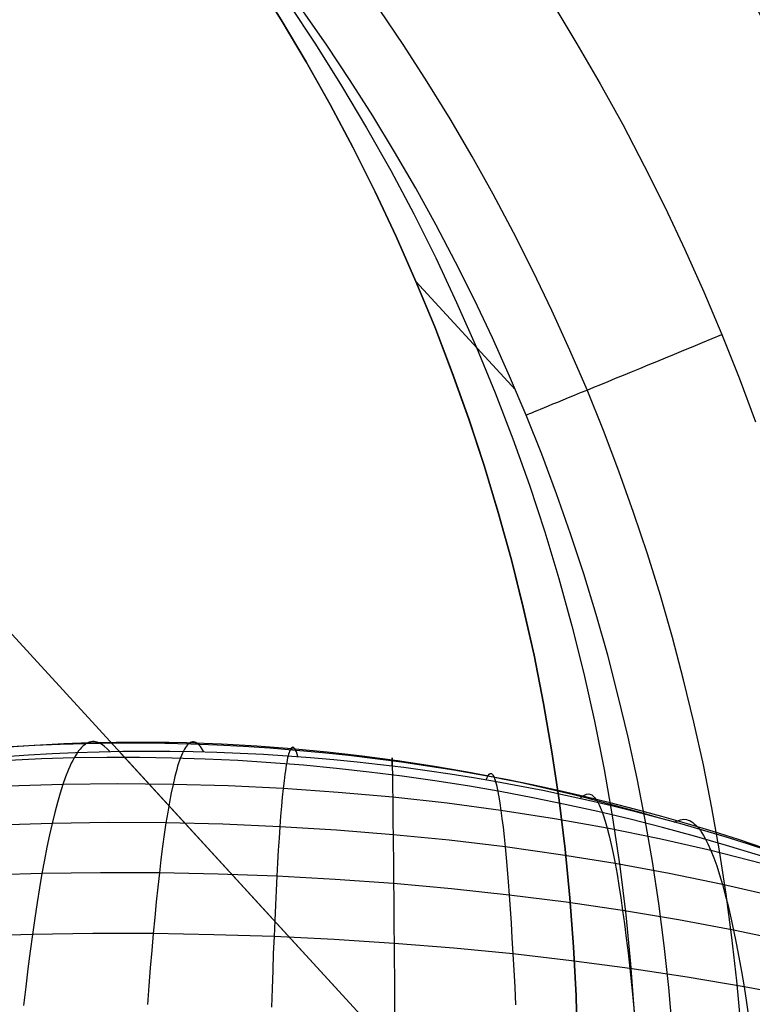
# Model space of a CAD drawing. Extents: x -274 to 274, y -220 to 276.
# Tile 81 of 164: x -199.37 to -196.78, y 226.09 to 229.57. Entities that reach past the tile are written whole.
import ezdxf

# ---------------------------------------------------------------- set-up
doc = ezdxf.new("R2010")
doc.units = 0
doc.layers.add('PREDEFINITO', color=7, linetype='CONTINUOUS')

msp = doc.modelspace()

# ---------------------------------------------------------------- linework, layer by layer
at = {"layer": 'PREDEFINITO'}
for p, q in [((-204.5227, 232.9913, 1), (-176.7791, 202.7145, 261.0055)), ((-198.5357, 229.7153, 1), (-198.4435, 229.5685, 1)), ((-198.4435, 229.5685, 1), (-198.5357, 229.7153, 1)), ((-198.4174, 229.6262, 3), (-198.3217, 229.4817, 3)), ((-197.4825, 229.624, 5), (-197.3973, 229.4835, 5)), ((-198.2816, 229.4779, 4.2671), (-198.3666, 229.6001, 4.2647)), ((-198.0094, 229.4774, 4.7872), (-198.0951, 229.6047, 4.7864)), ((-198.4435, 229.5685, 1), (-198.3549, 229.4195, 1)), ((-198.3549, 229.4195, 1), (-198.4435, 229.5685, 1)), ((-198.3549, 229.4195, 1), (-198.4435, 229.5685, 1)), ((-198.3217, 229.4817, 3), (-198.2295, 229.335, 3)), ((-198.1992, 229.3541, 4.2696), (-198.2816, 229.4779, 4.2671)), ((-197.9264, 229.3483, 4.788), (-198.0094, 229.4774, 4.7872)), ((-197.3973, 229.4835, 5), (-197.315, 229.3413, 5)), ((-198.3549, 229.4195, 1), (-198.2698, 229.2684, 1)), ((-198.2698, 229.2684, 1), (-198.3549, 229.4195, 1)), ((-198.2698, 229.2684, 1), (-198.3549, 229.4195, 1)), ((-198.2295, 229.335, 3), (-198.1409, 229.186, 3)), ((-198.1194, 229.2285, 4.272), (-198.1992, 229.3541, 4.2696)), ((-197.8461, 229.2176, 4.7889), (-197.9264, 229.3483, 4.788)), ((-197.315, 229.3413, 5), (-197.2357, 229.1975, 5)), ((-198.2698, 229.2684, 1), (-198.1885, 229.1151, 1)), ((-198.1885, 229.1151, 1), (-198.2698, 229.2684, 1)), ((-198.1885, 229.1151, 1), (-198.2698, 229.2684, 1)), ((-198.0422, 229.1014, 4.2744), (-198.1194, 229.2285, 4.272)), ((-197.7684, 229.0852, 4.7897), (-197.8461, 229.2176, 4.7889)), ((-197.2357, 229.1975, 5), (-197.1593, 229.052, 5)), ((-198.1409, 229.186, 3), (-198.0558, 229.0348, 3)), ((-198.1885, 229.1151, 1), (-198.1108, 228.9599, 1)), ((-198.1108, 228.9599, 1), (-198.1885, 229.1151, 1)), ((-198.1108, 228.9599, 1), (-198.1885, 229.1151, 1)), ((-197.9676, 228.9727, 4.2768), (-198.0422, 229.1014, 4.2744)), ((-197.6935, 228.9512, 4.7905), (-197.7684, 229.0852, 4.7897)), ((-197.1593, 229.052, 5), (-197.086, 228.905, 5)), ((-198.0558, 229.0348, 3), (-197.9744, 228.8816, 3)), ((-198.1108, 228.9599, 1), (-198.0368, 228.8026, 1)), ((-198.0368, 228.8026, 1), (-198.1108, 228.9599, 1)), ((-198.0368, 228.8026, 1), (-198.1108, 228.9599, 1)), ((-197.8957, 228.8425, 4.2792), (-197.9676, 228.9727, 4.2768)), ((-197.6214, 228.8157, 4.7914), (-197.6935, 228.9512, 4.7905)), ((-197.9744, 228.8816, 3), (-197.8967, 228.7263, 3)), ((-197.086, 228.905, 5), (-197.0157, 228.7565, 5)), ((-197.8265, 228.7108, 4.2815), (-197.8957, 228.8425, 4.2792)), ((-197.5521, 228.6787, 4.7922), (-197.6214, 228.8157, 4.7914)), ((-198.0368, 228.8026, 1), (-197.9666, 228.6434, 1)), ((-197.9666, 228.6434, 1), (-198.0368, 228.8026, 1)), ((-197.9666, 228.6434, 1), (-198.0368, 228.8026, 1)), ((-197.0157, 228.7565, 5), (-196.9486, 228.6066, 5)), ((-197.8967, 228.7263, 3), (-197.8228, 228.5691, 3)), ((-197.76, 228.5778, 4.2839), (-197.8265, 228.7108, 4.2815)), ((-197.4857, 228.5403, 4.793), (-197.5521, 228.6787, 4.7922)), ((-197.9666, 228.6434, 1), (-197.9004, 228.4829, 1)), ((-197.9003, 228.4826, 1), (-197.9666, 228.6434, 1)), ((-197.6147, 228.2594, 4.2889), (-197.9666, 228.6434, 1)), ((-197.9004, 228.4829, 1), (-197.9666, 228.6434, 1)), ((-196.9486, 228.6066, 5), (-196.8846, 228.4553, 5)), ((-197.8228, 228.5691, 3), (-197.7526, 228.4099, 3)), ((-197.6963, 228.4434, 4.2863), (-197.76, 228.5778, 4.2839)), ((-197.4222, 228.4005, 4.7938), (-197.4857, 228.5403, 4.793)), ((-197.9004, 228.4829, 1), (-197.8382, 228.3209, 1)), ((-197.8382, 228.3209, 1), (-197.9004, 228.4829, 1)), ((-197.838, 228.3203, 1), (-197.9003, 228.4826, 1)), ((-197.6354, 228.3077, 4.2886), (-197.6963, 228.4434, 4.2863)), ((-196.8846, 228.4553, 5), (-196.8235, 228.3019, 5)), ((-197.7526, 228.4099, 3), (-197.6863, 228.249, 3)), ((-197.3616, 228.2594, 4.7946), (-197.4222, 228.4005, 4.7938)), ((-197.8382, 228.3209, 1), (-197.7799, 228.1575, 1)), ((-197.7799, 228.1575, 1), (-197.8382, 228.3209, 1)), ((-197.7797, 228.1568, 1), (-197.838, 228.3203, 1)), ((-197.5773, 228.1708, 4.2909), (-197.6354, 228.3077, 4.2886)), ((-196.8235, 228.3019, 5), (-196.7656, 228.1472, 5)), ((-197.6863, 228.249, 3), (-197.624, 228.0868, 3)), ((-197.3037, 228.1163, 4.7954), (-197.3616, 228.2594, 4.7946)), ((-197.7799, 228.1575, 1), (-197.7257, 227.9927, 1)), ((-197.7257, 227.9927, 1), (-197.7799, 228.1575, 1)), ((-197.7254, 227.9919, 1), (-197.7797, 228.1568, 1)), ((-197.5219, 228.0319, 4.2932), (-197.5773, 228.1708, 4.2909)), ((-197.2488, 227.972, 4.7962), (-197.3037, 228.1163, 4.7954)), ((-197.624, 228.0868, 3), (-197.5657, 227.9232, 3)), ((-197.4693, 227.8919, 4.2955), (-197.5219, 228.0319, 4.2932)), ((-197.7257, 227.9927, 1), (-197.6754, 227.8266, 1)), ((-197.6754, 227.8266, 1), (-197.7257, 227.9927, 1)), ((-197.6752, 227.8259, 1), (-197.7254, 227.9919, 1)), ((-197.1969, 227.8265, 4.797), (-197.2488, 227.972, 4.7962)), ((-197.5657, 227.9232, 3), (-197.5114, 227.7584, 3)), ((-197.4197, 227.7509, 4.2978), (-197.4693, 227.8919, 4.2955)), ((-197.6754, 227.8266, 1), (-197.6293, 227.6594, 1)), ((-197.6293, 227.6594, 1), (-197.6754, 227.8266, 1)), ((-197.6291, 227.6588, 1), (-197.6752, 227.8259, 1)), ((-197.1481, 227.68, 4.7977), (-197.1969, 227.8265, 4.797)), ((-197.5114, 227.7584, 3), (-197.4612, 227.5924, 3)), ((-197.3731, 227.6089, 4.3), (-197.4197, 227.7509, 4.2978)), ((-197.6293, 227.6594, 1), (-197.5872, 227.491, 1)), ((-197.5872, 227.491, 1), (-197.6293, 227.6594, 1)), ((-197.5871, 227.4906, 1), (-197.6291, 227.6588, 1)), ((-197.1023, 227.5325, 4.7985), (-197.1481, 227.68, 4.7977)), ((-197.4612, 227.5924, 3), (-197.4151, 227.4252, 3)), ((-197.3294, 227.4659, 4.3022), (-197.3731, 227.6089, 4.3)), ((-197.0597, 227.384, 4.7992), (-197.1023, 227.5325, 4.7985)), ((-197.5872, 227.491, 1), (-197.5492, 227.3216, 1)), ((-197.5492, 227.3216, 1), (-197.5872, 227.491, 1)), ((-197.5492, 227.3216, 1), (-197.5871, 227.4906, 1)), ((-197.2887, 227.322, 4.3044), (-197.3294, 227.4659, 4.3022)), ((-197.4151, 227.4252, 3), (-197.3731, 227.2571, 3)), ((-197.0201, 227.2347, 4.8), (-197.0597, 227.384, 4.7992)), ((-197.5492, 227.3216, 1), (-197.5154, 227.1513, 1)), ((-197.5154, 227.1516, 1), (-197.5492, 227.3216, 1)), ((-197.5154, 227.1513, 1), (-197.5492, 227.3216, 1)), ((-197.2511, 227.1774, 4.3066), (-197.2887, 227.322, 4.3044)), ((-197.3731, 227.2571, 3), (-197.3352, 227.088, 3)), ((-196.9837, 227.0845, 4.8007), (-197.0201, 227.2347, 4.8)), ((-197.2164, 227.032, 4.3088), (-197.2511, 227.1774, 4.3066)), ((-197.4858, 226.9808, 1), (-197.5154, 227.1516, 1)), ((-197.5154, 227.1513, 1), (-197.4857, 226.9803, 1)), ((-197.4857, 226.9803, 1), (-197.5154, 227.1513, 1)), ((-197.3352, 227.088, 3), (-197.3014, 226.918, 3)), ((-196.9505, 226.9337, 4.8014), (-196.9837, 227.0845, 4.8007)), ((-197.1848, 226.8859, 4.3109), (-197.2164, 227.032, 4.3088)), ((-199.1432, 227.0009, 749.5727), (-199.1486, 226.9957, 749.6117)), ((-199.1378, 227.0053, 749.5335), (-199.1432, 227.0009, 749.5727)), ((-199.1324, 227.0091, 749.4942), (-199.1378, 227.0053, 749.5335)), ((-199.1269, 227.0121, 749.4547), (-199.1324, 227.0091, 749.4942)), ((-199.1215, 227.0143, 749.4151), (-199.1269, 227.0121, 749.4547)), ((-199.1159, 227.0158, 749.3754), (-199.1215, 227.0143, 749.4151)), ((-199.1104, 227.0166, 749.3356), (-199.1159, 227.0158, 749.3754)), ((-199.1048, 227.0167, 749.2956), (-199.1104, 227.0166, 749.3356)), ((-199.0992, 227.016, 749.2556), (-199.1048, 227.0167, 749.2956)), ((-199.0935, 227.0145, 749.2154), (-199.0992, 227.016, 749.2556)), ((-199.0878, 227.0123, 749.175), (-199.0935, 227.0145, 749.2154)), ((-199.0782, 227.007, 749.1075), (-199.0878, 227.0123, 749.175)), ((-199.0685, 226.9998, 749.0397), (-199.0782, 227.007, 749.1075)), ((-199.0588, 226.991, 748.9716), (-199.0685, 226.9998, 749.0397)), ((-198.7783, 227.0002, 749.6168), (-198.7818, 226.9951, 749.6561)), ((-198.7747, 227.0046, 749.5774), (-198.7783, 227.0002, 749.6168)), ((-198.7711, 227.0082, 749.5378), (-198.7747, 227.0046, 749.5774)), ((-198.7675, 227.0111, 749.4982), (-198.7711, 227.0082, 749.5378)), ((-198.7638, 227.0133, 749.4583), (-198.7675, 227.0111, 749.4982)), ((-198.7602, 227.0147, 749.4184), (-198.7638, 227.0133, 749.4583)), ((-198.7565, 227.0154, 749.3783), (-198.7602, 227.0147, 749.4184)), ((-198.7527, 227.0154, 749.3381), (-198.7565, 227.0154, 749.3783)), ((-198.749, 227.0146, 749.2977), (-198.7527, 227.0154, 749.3381)), ((-198.7452, 227.0131, 749.2573), (-198.749, 227.0146, 749.2977)), ((-198.7414, 227.0108, 749.2167), (-198.7452, 227.0131, 749.2573)), ((-198.7352, 227.0055, 749.1507), (-198.7414, 227.0108, 749.2167)), ((-198.7289, 226.9985, 749.0845), (-198.7352, 227.0055, 749.1507)), ((-198.7226, 226.99, 749.0179), (-198.7289, 226.9985, 749.0845)), ((-198.4025, 226.9962, 749.4072), (-198.4044, 226.9957, 749.4475)), ((-198.4007, 226.9959, 749.3667), (-198.4025, 226.9962, 749.4072)), ((-198.3988, 226.995, 749.3261), (-198.4007, 226.9959, 749.3667)), ((-199.1697, 226.9678, 749.7666), (-199.1748, 226.959, 749.805)), ((-199.1644, 226.9758, 749.7281), (-199.1697, 226.9678, 749.7666)), ((-199.1592, 226.9832, 749.6894), (-199.1644, 226.9758, 749.7281)), ((-199.1539, 226.9898, 749.6506), (-199.1592, 226.9832, 749.6894)), ((-199.1486, 226.9957, 749.6117), (-199.1539, 226.9898, 749.6506)), ((-199.049, 226.9809, 748.9033), (-199.0588, 226.991, 748.9716)), ((-188.1037, 215.0732, 672.9243), (-199.0157, 226.9816, 748.9079)), ((-198.7958, 226.9676, 749.812), (-198.7992, 226.959, 749.8506)), ((-198.7923, 226.9756, 749.7732), (-198.7958, 226.9676, 749.812)), ((-198.7889, 226.9828, 749.7343), (-198.7923, 226.9756, 749.7732)), ((-198.7854, 226.9893, 749.6953), (-198.7889, 226.9828, 749.7343)), ((-198.7818, 226.9951, 749.6561), (-198.7854, 226.9893, 749.6953)), ((-198.7163, 226.9802, 748.9512), (-198.7226, 226.99, 749.0179)), ((-198.4185, 226.9654, 749.7654), (-198.4202, 226.9584, 749.8045)), ((-198.4168, 226.9718, 749.7261), (-198.4185, 226.9654, 749.7654)), ((-198.4151, 226.9773, 749.6867), (-198.4168, 226.9718, 749.7261)), ((-198.4134, 226.9822, 749.6472), (-198.4151, 226.9773, 749.6867)), ((-198.4116, 226.9864, 749.6075), (-198.4134, 226.9822, 749.6472)), ((-198.4098, 226.9898, 749.5677), (-198.4116, 226.9864, 749.6075)), ((-198.408, 226.9925, 749.5277), (-198.4098, 226.9898, 749.5677)), ((-198.4062, 226.9944, 749.4877), (-198.408, 226.9925, 749.5277)), ((-198.4044, 226.9957, 749.4475), (-198.4062, 226.9944, 749.4877)), ((-198.3969, 226.9933, 749.2854), (-198.3988, 226.995, 749.3261)), ((-198.395, 226.9908, 749.2446), (-198.3969, 226.9933, 749.2854)), ((-198.3922, 226.9859, 749.1842), (-198.395, 226.9908, 749.2446)), ((-198.3893, 226.9796, 749.1235), (-198.3922, 226.9859, 749.1842)), ((-198.3837, 226.9636, 749.0015), (-198.3893, 226.9796, 749.1235)), ((-197.4603, 226.8093, 1), (-197.4858, 226.9808, 1)), ((-197.4857, 226.9803, 1), (-197.4602, 226.8087, 1)), ((-197.4602, 226.8087, 1), (-197.4857, 226.9803, 1)), ((-199.1902, 226.9287, 749.9193), (-199.1953, 226.9172, 749.9571)), ((-199.1851, 226.9395, 749.8813), (-199.1902, 226.9287, 749.9193)), ((-199.18, 226.9496, 749.8432), (-199.1851, 226.9395, 749.8813)), ((-199.1748, 226.959, 749.805), (-199.18, 226.9496, 749.8432)), ((-198.8093, 226.9289, 749.9657), (-198.8126, 226.9175, 750.0037)), ((-198.8059, 226.9396, 749.9275), (-198.8093, 226.9289, 749.9657)), ((-198.8026, 226.9496, 749.8891), (-198.8059, 226.9396, 749.9275)), ((-198.7992, 226.959, 749.8506), (-198.8026, 226.9496, 749.8891)), ((-198.4252, 226.9332, 749.9211), (-198.4268, 226.9234, 749.9597)), ((-198.4235, 226.9423, 749.8824), (-198.4252, 226.9332, 749.9211)), ((-198.4219, 226.9507, 749.8435), (-198.4235, 226.9423, 749.8824)), ((-198.4202, 226.9584, 749.8045), (-198.4219, 226.9507, 749.8435)), ((-198.051, 226.9572, 749.3405), (-198.051, 226.9589, 749.422)), ((-198.051, 226.9589, 749.422), (-198.051, 226.9587, 749.4625)), ((-198.051, 226.9587, 749.4625), (-198.051, 226.9578, 749.5029)), ((-198.051, 226.9578, 749.5029), (-198.0509, 226.9562, 749.5432)), ((-198.051, 226.9526, 749.2585), (-198.051, 226.9572, 749.3405)), ((-198.051, 226.9484, 749.2077), (-198.051, 226.9526, 749.2585)), ((-198.051, 226.9433, 749.1568), (-198.051, 226.9484, 749.2077)), ((-198.051, 226.9307, 749.0545), (-198.051, 226.9433, 749.1568)), ((-198.0509, 226.9562, 749.5432), (-198.0509, 226.9538, 749.5834)), ((-198.0509, 226.9538, 749.5834), (-198.0508, 226.9508, 749.6234)), ((-198.0508, 226.9508, 749.6234), (-198.0507, 226.9469, 749.6633)), ((-198.0507, 226.9469, 749.6633), (-198.0506, 226.9424, 749.7031)), ((-198.0506, 226.9424, 749.7031), (-198.0506, 226.9372, 749.7427)), ((-198.0506, 226.9372, 749.7427), (-198.0505, 226.9312, 749.7822)), ((-198.0505, 226.9312, 749.7822), (-198.0503, 226.9245, 749.8216)), ((-196.9204, 226.7821, 4.8022), (-196.9505, 226.9337, 4.8014)), ((-199.2053, 226.8921, 750.0323), (-199.2151, 226.8644, 750.107)), ((-199.1953, 226.9172, 749.9571), (-199.2053, 226.8921, 750.0323)), ((-198.8192, 226.8926, 750.0794), (-198.8256, 226.8651, 750.1546)), ((-198.8126, 226.9175, 750.0037), (-198.8192, 226.8926, 750.0794)), ((-198.43, 226.9017, 750.0364), (-198.4331, 226.8772, 750.1125)), ((-198.4284, 226.9129, 749.9981), (-198.43, 226.9017, 750.0364)), ((-198.4268, 226.9234, 749.9597), (-198.4284, 226.9129, 749.9981)), ((-198.0503, 226.9245, 749.8216), (-198.0502, 226.9171, 749.8608)), ((-198.0502, 226.9171, 749.8608), (-198.0501, 226.9091, 749.8998)), ((-198.0501, 226.9091, 749.8998), (-198.05, 226.9003, 749.9388)), ((-198.05, 226.9003, 749.9388), (-198.0498, 226.8908, 749.9776)), ((-197.7148, 226.8896, 749.1843), (-197.7114, 226.8962, 749.2582)), ((-197.7114, 226.8962, 749.2582), (-197.7075, 226.9013, 749.3405)), ((-197.7075, 226.9013, 749.3405), (-197.7037, 226.9037, 749.4224)), ((-197.7037, 226.9037, 749.4224), (-197.6999, 226.9035, 749.5038)), ((-197.6999, 226.9035, 749.5038), (-197.6981, 226.9023, 749.5443)), ((-197.6981, 226.9023, 749.5443), (-197.6962, 226.9005, 749.5846)), ((-197.6962, 226.9005, 749.5846), (-197.6943, 226.8979, 749.6249)), ((-197.6943, 226.8979, 749.6249), (-197.6924, 226.8945, 749.665)), ((-197.6924, 226.8945, 749.665), (-197.6906, 226.8904, 749.705)), ((-197.3014, 226.918, 3), (-197.2718, 226.7473, 3)), ((-199.2151, 226.8644, 750.107), (-199.4092, 226.8582, 750.078)), ((-199.2151, 226.8644, 750.107), (-199.2248, 226.834, 750.1811)), ((-199.0205, 226.8667, 750.1325), (-199.2151, 226.8644, 750.107)), ((-198.8256, 226.8651, 750.1546), (-199.0205, 226.8667, 750.1325)), ((-198.8256, 226.8651, 750.1546), (-198.832, 226.8349, 750.2291)), ((-198.6307, 226.8596, 750.1731), (-198.8256, 226.8651, 750.1546)), ((-198.4361, 226.8501, 750.1881), (-198.6307, 226.8596, 750.1731)), ((-198.4331, 226.8772, 750.1125), (-198.4361, 226.8501, 750.1881)), ((-198.0498, 226.8908, 749.9776), (-198.0497, 226.8806, 750.0162)), ((-198.0497, 226.8806, 750.0162), (-198.0495, 226.8697, 750.0547)), ((-198.0495, 226.8697, 750.0547), (-198.0492, 226.8459, 750.1313)), ((-197.7184, 226.8815, 749.1102), (-197.7148, 226.8896, 749.1843)), ((-197.6906, 226.8904, 749.705), (-197.6887, 226.8856, 749.7448)), ((-197.6887, 226.8856, 749.7448), (-197.6868, 226.8801, 749.7845)), ((-197.6868, 226.8801, 749.7845), (-197.6849, 226.8739, 749.824)), ((-197.6849, 226.8739, 749.824), (-197.683, 226.8669, 749.8635)), ((-197.683, 226.8669, 749.8635), (-197.6812, 226.8593, 749.9027)), ((-197.6812, 226.8593, 749.9027), (-197.6793, 226.8509, 749.9419)), ((-197.1563, 226.7392, 4.313), (-197.1848, 226.8859, 4.3109)), ((-199.2248, 226.834, 750.1811), (-199.2344, 226.801, 750.2546)), ((-198.832, 226.8349, 750.2291), (-198.8382, 226.8021, 750.303)), ((-198.4361, 226.8501, 750.1881), (-198.4391, 226.8203, 750.2631)), ((-198.2421, 226.8368, 750.1995), (-198.4361, 226.8501, 750.1881)), ((-198.0489, 226.8194, 750.2073), (-198.2421, 226.8368, 750.1995)), ((-198.0492, 226.8459, 750.1313), (-198.0489, 226.8194, 750.2073)), ((-197.6793, 226.8509, 749.9419), (-197.6774, 226.8419, 749.9809)), ((-197.6774, 226.8419, 749.9809), (-197.6755, 226.8321, 750.0197)), ((-197.6755, 226.8321, 750.0197), (-197.6737, 226.8216, 750.0584)), ((-197.3857, 226.8153, 749.1682), (-197.3787, 226.8219, 749.2428)), ((-197.3787, 226.8219, 749.2428), (-197.371, 226.8275, 749.3255)), ((-197.371, 226.8275, 749.3255), (-197.3634, 226.8308, 749.4078)), ((-197.3634, 226.8308, 749.4078), (-197.356, 226.8316, 749.4896)), ((-197.356, 226.8316, 749.4896), (-197.3523, 226.831, 749.5303)), ((-197.3523, 226.831, 749.5303), (-197.3486, 226.8297, 749.5709)), ((-197.3486, 226.8297, 749.5709), (-197.3449, 226.8277, 749.6114)), ((-197.3449, 226.8277, 749.6114), (-197.3412, 226.8249, 749.6517)), ((-197.3412, 226.8249, 749.6517), (-197.3375, 226.8213, 749.6919)), ((-199.2344, 226.801, 750.2546), (-199.2439, 226.7654, 750.3275)), ((-198.8382, 226.8021, 750.303), (-198.8444, 226.7667, 750.3764)), ((-198.4421, 226.7879, 750.3375), (-198.445, 226.7529, 750.4112)), ((-198.4391, 226.8203, 750.2631), (-198.4421, 226.7879, 750.3375)), ((-197.8568, 226.7982, 750.2114), (-198.0489, 226.8194, 750.2073)), ((-198.0489, 226.8194, 750.2073), (-198.0485, 226.7903, 750.2827)), ((-198.0485, 226.7903, 750.2827), (-198.0482, 226.7585, 750.3575)), ((-197.6662, 226.773, 750.2118), (-197.8568, 226.7982, 750.2114)), ((-197.6737, 226.8216, 750.0584), (-197.6699, 226.7987, 750.1354)), ((-197.6699, 226.7987, 750.1354), (-197.6662, 226.773, 750.2118)), ((-197.4391, 226.6372, 1), (-197.4603, 226.8093, 1)), ((-197.4602, 226.8087, 1), (-197.439, 226.6364, 1)), ((-197.439, 226.6364, 1), (-197.4602, 226.8087, 1)), ((-197.3375, 226.8213, 749.6919), (-197.3338, 226.8171, 749.7319)), ((-197.3338, 226.8171, 749.7319), (-197.3301, 226.8121, 749.7718)), ((-197.3301, 226.8121, 749.7718), (-197.3264, 226.8063, 749.8116)), ((-197.3264, 226.8063, 749.8116), (-197.3228, 226.7999, 749.8512)), ((-197.3228, 226.7999, 749.8512), (-197.3191, 226.7927, 749.8907)), ((-197.3191, 226.7927, 749.8907), (-197.3155, 226.7849, 749.93)), ((-199.2439, 226.7654, 750.3275), (-199.2532, 226.7273, 750.3998)), ((-198.8444, 226.7667, 750.3764), (-198.8505, 226.7287, 750.4491)), ((-198.445, 226.7529, 750.4112), (-198.4478, 226.7154, 750.4844)), ((-198.0482, 226.7585, 750.3575), (-198.0478, 226.7241, 750.4316)), ((-197.4773, 226.7437, 750.2084), (-197.6662, 226.773, 750.2118)), ((-197.6662, 226.773, 750.2118), (-197.6625, 226.7446, 750.2876)), ((-197.3155, 226.7849, 749.93), (-197.3119, 226.7763, 749.9692)), ((-197.3119, 226.7763, 749.9692), (-197.3082, 226.7671, 750.0082)), ((-197.3082, 226.7671, 750.0082), (-197.3046, 226.7571, 750.0471)), ((-197.3046, 226.7571, 750.0471), (-197.2975, 226.7351, 750.1245)), ((-196.8935, 226.63, 4.8029), (-196.9204, 226.7821, 4.8022)), ((-199.2532, 226.7273, 750.3998), (-199.4538, 226.7211, 750.3699)), ((-199.2532, 226.7273, 750.3998), (-199.2623, 226.6867, 750.4715)), ((-199.052, 226.7299, 750.4262), (-199.2532, 226.7273, 750.3998)), ((-198.8505, 226.7287, 750.4491), (-199.052, 226.7299, 750.4262)), ((-198.8505, 226.7287, 750.4491), (-198.8564, 226.6883, 750.5213)), ((-198.649, 226.7239, 750.4686), (-198.8505, 226.7287, 750.4491)), ((-198.4478, 226.7154, 750.4844), (-198.649, 226.7239, 750.4686)), ((-198.0478, 226.7241, 750.4316), (-198.0474, 226.6871, 750.5052)), ((-197.6625, 226.7446, 750.2876), (-197.6588, 226.7136, 750.3627)), ((-197.2903, 226.7104, 750.2012), (-197.4773, 226.7437, 750.2084)), ((-197.2975, 226.7351, 750.1245), (-197.2903, 226.7104, 750.2012)), ((-197.2718, 226.7473, 3), (-197.2463, 226.5758, 3)), ((-197.1308, 226.5919, 4.3151), (-197.1563, 226.7392, 4.313)), ((-197.0531, 226.7317, 749.2291), (-197.0421, 226.7367, 749.3079)), ((-197.0421, 226.7367, 749.3079), (-197.0312, 226.74, 749.3863)), ((-197.0312, 226.74, 749.3863), (-197.0205, 226.7415, 749.4643)), ((-197.0205, 226.7415, 749.4643), (-197.0099, 226.7406, 749.5419)), ((-197.0099, 226.7406, 749.5419), (-197.0044, 226.7391, 749.5826)), ((-197.0044, 226.7391, 749.5826), (-196.9988, 226.7369, 749.6231)), ((-196.9988, 226.7369, 749.6231), (-196.9933, 226.734, 749.6634)), ((-196.9933, 226.734, 749.6634), (-196.9879, 226.7304, 749.7037)), ((-196.9879, 226.7304, 749.7037), (-196.9824, 226.726, 749.7437)), ((-196.9824, 226.726, 749.7437), (-196.977, 226.721, 749.7837)), ((-196.977, 226.721, 749.7837), (-196.9716, 226.7152, 749.8235)), ((-199.2623, 226.6867, 750.4715), (-199.2713, 226.6435, 750.5425)), ((-198.8564, 226.6883, 750.5213), (-198.8623, 226.6453, 750.5928)), ((-198.4478, 226.7154, 750.4844), (-198.4505, 226.6753, 750.5569)), ((-198.2471, 226.7031, 750.4966), (-198.4478, 226.7154, 750.4844)), ((-198.0474, 226.6871, 750.5052), (-198.2471, 226.7031, 750.4966)), ((-197.8487, 226.6673, 750.5101), (-198.0474, 226.6871, 750.5052)), ((-198.0474, 226.6871, 750.5052), (-198.0469, 226.6476, 750.5781)), ((-197.6588, 226.7136, 750.3627), (-197.6551, 226.6799, 750.4373)), ((-197.1057, 226.673, 750.1902), (-197.2903, 226.7104, 750.2012)), ((-197.2903, 226.7104, 750.2012), (-197.2833, 226.6831, 750.2774)), ((-197.2833, 226.6831, 750.2774), (-197.2763, 226.653, 750.3529)), ((-196.9716, 226.7152, 749.8235), (-196.9662, 226.7087, 749.8632)), ((-196.9662, 226.7087, 749.8632), (-196.9608, 226.7015, 749.9027)), ((-196.9608, 226.7015, 749.9027), (-196.9554, 226.6936, 749.9421)), ((-196.9554, 226.6936, 749.9421), (-196.9501, 226.6849, 749.9813)), ((-196.9501, 226.6849, 749.9813), (-196.9447, 226.6756, 750.0204)), ((-198.4505, 226.6753, 750.5569), (-198.4533, 226.6327, 750.6289)), ((-197.6515, 226.6437, 750.5112), (-197.8487, 226.6673, 750.5101)), ((-197.6551, 226.6799, 750.4373), (-197.6515, 226.6437, 750.5112)), ((-197.2763, 226.653, 750.3529), (-197.2694, 226.6204, 750.4278)), ((-196.9237, 226.6315, 750.1752), (-197.1057, 226.673, 750.1902)), ((-196.9447, 226.6756, 750.0204), (-196.9342, 226.6549, 750.0981)), ((-196.9342, 226.6549, 750.0981), (-196.9237, 226.6315, 750.1752)), ((-199.2713, 226.6435, 750.5425), (-199.2802, 226.598, 750.613)), ((-198.8623, 226.6453, 750.5928), (-198.8681, 226.5999, 750.6637)), ((-198.4533, 226.6327, 750.6289), (-198.4559, 226.5876, 750.7001)), ((-198.0469, 226.6476, 750.5781), (-198.0465, 226.6055, 750.6504)), ((-197.456, 226.6164, 750.5085), (-197.6515, 226.6437, 750.5112)), ((-197.6515, 226.6437, 750.5112), (-197.6479, 226.605, 750.5845)), ((-197.2625, 226.5852, 750.502), (-197.456, 226.6164, 750.5085)), ((-197.422, 226.4645, 1), (-197.4391, 226.6372, 1)), ((-197.439, 226.6364, 1), (-197.422, 226.4637, 1)), ((-197.422, 226.4637, 1), (-197.439, 226.6364, 1)), ((-197.2694, 226.6204, 750.4278), (-197.2625, 226.5852, 750.502)), ((-196.7445, 226.5858, 750.1563), (-196.9237, 226.6315, 750.1752)), ((-196.9237, 226.6315, 750.1752), (-196.9133, 226.6054, 750.2517)), ((-196.8698, 226.4773, 4.8036), (-196.8935, 226.63, 4.8029)), ((-199.2802, 226.598, 750.613), (-199.2889, 226.55, 750.6829)), ((-198.8681, 226.5999, 750.6637), (-198.8737, 226.5521, 750.7339)), ((-198.4559, 226.5876, 750.7001), (-198.4585, 226.5402, 750.7708)), ((-198.0465, 226.6055, 750.6504), (-198.0461, 226.5611, 750.7221)), ((-197.6479, 226.605, 750.5845), (-197.6443, 226.5637, 750.6571)), ((-197.0713, 226.5501, 750.4917), (-197.2625, 226.5852, 750.502)), ((-197.2625, 226.5852, 750.502), (-197.2557, 226.5474, 750.5757)), ((-197.1084, 226.4441, 4.3171), (-197.1308, 226.5919, 4.3151)), ((-196.9133, 226.6054, 750.2517), (-196.903, 226.5766, 750.3276)), ((-199.2889, 226.55, 750.6829), (-199.4958, 226.5437, 750.6521)), ((-199.2889, 226.55, 750.6829), (-199.2975, 226.4996, 750.7521)), ((-199.0815, 226.5528, 750.7102), (-199.2889, 226.55, 750.6829)), ((-198.8737, 226.5521, 750.7339), (-199.0815, 226.5528, 750.7102)), ((-198.8737, 226.5521, 750.7339), (-198.8793, 226.5019, 750.8035)), ((-198.666, 226.5479, 750.7542), (-198.8737, 226.5521, 750.7339)), ((-198.4585, 226.5402, 750.7708), (-198.666, 226.5479, 750.7542)), ((-198.0461, 226.5611, 750.7221), (-198.0456, 226.5141, 750.7931)), ((-197.6443, 226.5637, 750.6571), (-197.6408, 226.52, 750.7291)), ((-197.2557, 226.5474, 750.5757), (-197.249, 226.5071, 750.6486)), ((-197.2463, 226.5758, 3), (-197.2251, 226.4037, 3)), ((-196.8827, 226.5111, 750.4774), (-197.0713, 226.5501, 750.4917)), ((-196.903, 226.5766, 750.3276), (-196.8928, 226.5452, 750.4028)), ((-196.8928, 226.5452, 750.4028), (-196.8827, 226.5111, 750.4774)), ((-198.4585, 226.5402, 750.7708), (-198.4611, 226.4903, 750.8408)), ((-198.2517, 226.5289, 750.7838), (-198.4585, 226.5402, 750.7708)), ((-198.0456, 226.5141, 750.7931), (-198.2517, 226.5289, 750.7838)), ((-197.8408, 226.4958, 750.7986), (-198.0456, 226.5141, 750.7931)), ((-198.0456, 226.5141, 750.7931), (-198.0452, 226.4648, 750.8634)), ((-197.6408, 226.52, 750.7291), (-197.6373, 226.4738, 750.8004)), ((-196.697, 226.4682, 750.4591), (-196.8827, 226.5111, 750.4774)), ((-196.8827, 226.5111, 750.4774), (-196.8728, 226.4745, 750.5513)), ((-199.2975, 226.4996, 750.7521), (-199.306, 226.4469, 750.8206)), ((-198.8793, 226.5019, 750.8035), (-198.8848, 226.4493, 750.8725)), ((-198.4611, 226.4903, 750.8408), (-198.4636, 226.4381, 750.9101)), ((-197.6373, 226.4738, 750.8004), (-197.8408, 226.4958, 750.7986)), ((-197.4356, 226.4483, 750.7984), (-197.6373, 226.4738, 750.8004)), ((-197.6373, 226.4738, 750.8004), (-197.6339, 226.4253, 750.8711)), ((-197.249, 226.5071, 750.6486), (-197.2424, 226.4643, 750.7209)), ((-196.8728, 226.4745, 750.5513), (-196.8629, 226.4354, 750.6246)), ((-196.8493, 226.3242, 4.8042), (-196.8698, 226.4773, 4.8036)), ((-199.306, 226.4469, 750.8206), (-199.3143, 226.3918, 750.8885)), ((-198.8848, 226.4493, 750.8725), (-198.8902, 226.3944, 750.9408)), ((-198.0452, 226.4648, 750.8634), (-198.0447, 226.4132, 750.9331)), ((-197.2359, 226.4191, 750.7926), (-197.4356, 226.4483, 750.7984)), ((-197.4092, 226.2913, 1), (-197.422, 226.4645, 1)), ((-197.422, 226.4637, 1), (-197.4092, 226.2906, 1)), ((-197.4092, 226.2906, 1), (-197.422, 226.4637, 1)), ((-197.2424, 226.4643, 750.7209), (-197.2359, 226.4191, 750.7926)), ((-197.0892, 226.296, 4.3192), (-197.1084, 226.4441, 4.3171)), ((-198.4636, 226.4381, 750.9101), (-198.4661, 226.3836, 750.9788)), ((-198.0447, 226.4132, 750.9331), (-198.0443, 226.3592, 751.0021)), ((-197.6339, 226.4253, 750.8711), (-197.6304, 226.3743, 750.9411)), ((-197.0385, 226.3863, 750.7828), (-197.2359, 226.4191, 750.7926)), ((-197.2359, 226.4191, 750.7926), (-197.2294, 226.3715, 750.8635)), ((-196.8629, 226.4354, 750.6246), (-196.8532, 226.3938, 750.6971)), ((-199.3143, 226.3918, 750.8885), (-199.3225, 226.3345, 750.9558)), ((-198.8902, 226.3944, 750.9408), (-198.8955, 226.3373, 751.0085)), ((-198.4661, 226.3836, 750.9788), (-198.4685, 226.3268, 751.0468)), ((-197.6304, 226.3743, 750.9411), (-197.6271, 226.3211, 751.0104)), ((-197.2294, 226.3715, 750.8635), (-197.2231, 226.3215, 750.9338)), ((-197.2251, 226.4037, 3), (-197.208, 226.231, 3)), ((-196.8437, 226.3498, 750.769), (-197.0385, 226.3863, 750.7828)), ((-196.8532, 226.3938, 750.6971), (-196.8437, 226.3498, 750.769)), ((-199.3225, 226.3345, 750.9558), (-199.5353, 226.3282, 750.9242)), ((-199.3225, 226.3345, 750.9558), (-199.3305, 226.275, 751.0224)), ((-199.1091, 226.3376, 750.9839), (-199.3225, 226.3345, 750.9558)), ((-198.8955, 226.3373, 751.0085), (-199.1091, 226.3376, 750.9839)), ((-198.8955, 226.3373, 751.0085), (-198.9007, 226.2779, 751.0755)), ((-198.6818, 226.3337, 751.0295), (-198.8955, 226.3373, 751.0085)), ((-198.0443, 226.3592, 751.0021), (-198.0438, 226.3029, 751.0704)), ((-196.6518, 226.3095, 750.7513), (-196.8437, 226.3498, 750.769)), ((-196.8437, 226.3498, 750.769), (-196.8342, 226.3033, 750.8403)), ((-198.4685, 226.3268, 751.0468), (-198.6818, 226.3337, 751.0295)), ((-198.4685, 226.3268, 751.0468), (-198.4709, 226.2677, 751.1141)), ((-198.2557, 226.3165, 751.0605), (-198.4685, 226.3268, 751.0468)), ((-198.0438, 226.3029, 751.0704), (-198.2557, 226.3165, 751.0605)), ((-197.8331, 226.2859, 751.0767), (-198.0438, 226.3029, 751.0704)), ((-198.0438, 226.3029, 751.0704), (-198.0434, 226.2444, 751.1381)), ((-197.6271, 226.3211, 751.0104), (-197.6238, 226.2655, 751.0791)), ((-197.2231, 226.3215, 750.9338), (-197.2168, 226.2692, 751.0034)), ((-196.8321, 226.1707, 4.8049), (-196.8493, 226.3242, 4.8042)), ((-196.8342, 226.3033, 750.8403), (-196.8249, 226.2544, 750.9108)), ((-199.3305, 226.275, 751.0224), (-199.3384, 226.2132, 751.0883)), ((-198.9007, 226.2779, 751.0755), (-198.9058, 226.2163, 751.1418)), ((-198.4709, 226.2677, 751.1141), (-198.4732, 226.2065, 751.1808)), ((-197.6238, 226.2655, 751.0791), (-197.8331, 226.2859, 751.0767)), ((-197.4162, 226.2418, 751.0776), (-197.6238, 226.2655, 751.0791)), ((-197.6238, 226.2655, 751.0791), (-197.6205, 226.2077, 751.147)), ((-197.4007, 226.1177, 1), (-197.4092, 226.2913, 1)), ((-197.4092, 226.2906, 1), (-197.4006, 226.1173, 1)), ((-197.4006, 226.1173, 1), (-197.4092, 226.2906, 1)), ((-197.2168, 226.2692, 751.0034), (-197.2106, 226.2145, 751.0723)), ((-197.073, 226.1474, 4.3212), (-197.0892, 226.296, 4.3192)), ((-198.0434, 226.2444, 751.1381), (-198.0429, 226.1836, 751.2051)), ((-197.2106, 226.2145, 751.0723), (-197.4162, 226.2418, 751.0776)), ((-197.208, 226.231, 3), (-197.1952, 226.0578, 3)), ((-196.8249, 226.2544, 750.9108), (-196.8157, 226.2032, 750.9806)), ((-199.3384, 226.2132, 751.0883), (-199.3461, 226.1493, 751.1536)), ((-198.9058, 226.2163, 751.1418), (-198.9108, 226.1525, 751.2074)), ((-198.4732, 226.2065, 751.1808), (-198.4754, 226.143, 751.2467)), ((-197.6205, 226.2077, 751.147), (-197.6172, 226.1477, 751.2142)), ((-197.0074, 226.1839, 751.063), (-197.2106, 226.2145, 751.0723)), ((-197.2106, 226.2145, 751.0723), (-197.2045, 226.1577, 751.1405)), ((-196.8157, 226.2032, 750.9806), (-196.8067, 226.1497, 751.0497)), ((-198.0429, 226.1836, 751.2051), (-198.0424, 226.1207, 751.2713)), ((-196.8067, 226.1497, 751.0497), (-197.0074, 226.1839, 751.063)), ((-196.8181, 226.0168, 4.8056), (-196.8321, 226.1707, 4.8049)), ((-199.3461, 226.1493, 751.1536), (-199.3537, 226.0832, 751.2182)), ((-198.9108, 226.1525, 751.2074), (-198.9157, 226.0866, 751.2723)), ((-198.4754, 226.143, 751.2467), (-198.4777, 226.0774, 751.312)), ((-197.6172, 226.1477, 751.2142), (-197.6141, 226.0855, 751.2807)), ((-197.2045, 226.1577, 751.1405), (-197.1985, 226.0985, 751.2079)), ((-197.06, 225.9986, 4.3231), (-197.073, 226.1474, 4.3212)), ((-196.609, 226.112, 751.0324), (-196.8067, 226.1497, 751.0497)), ((-196.8067, 226.1497, 751.0497), (-196.7978, 226.0939, 751.1182)), ((-198.0424, 226.1207, 751.2713), (-198.042, 226.0557, 751.3369)), ((-197.3964, 225.9438, 1), (-197.4007, 226.1177, 1)), ((-197.4006, 226.1173, 1), (-197.3964, 225.9438, 1)), ((-197.3964, 225.9438, 1), (-197.4006, 226.1173, 1)), ((-197.1985, 226.0985, 751.2079), (-197.1926, 226.0372, 751.2747)), ((-196.7978, 226.0939, 751.1182), (-196.7891, 226.0359, 751.1858))]:
    msp.add_line(p, q, dxfattribs=at)
at = {"layer": 'PREDEFINITO', "extrusion": (-0.140503, 0.153332, 0.978135)}
msp.add_circle((-1.9195, -134.262, 795.2989), 7, dxfattribs=at)
at = {"layer": 'PREDEFINITO', "extrusion": (-0.011051, 0.01206, -0.999866)}
msp.add_arc((204.4815, 225.8689, 3.9841), 9.564, 47.87882, 227.11257, dxfattribs=at)
at = {"layer": 'PREDEFINITO', "extrusion": (-1.69153e-16, -9.21748e-17, -1)}
msp.add_arc((204.3399, 225.7094, -2.5), 9.5877, 48.02367, 226.97579, dxfattribs=at)
at = {"layer": 'PREDEFINITO', "extrusion": (-0.004187, 0.004272, -0.999982)}
msp.add_arc((204.5265, 225.931, 1.5265), 9.2802, 47.94883, 227.04905, dxfattribs=at)
at = {"layer": 'PREDEFINITO', "extrusion": (0.008284, -0.009039, 0.999925)}
msp.add_arc((-204.1676, 225.5311, 0.5202), 9.5697, 312.91901, 132.08532, dxfattribs=at)
at = {"layer": 'PREDEFINITO', "extrusion": (0.002889, -0.003384, 0.99999)}
msp.add_arc((-204.1293, 225.4947, 3.4258), 9.357, 312.96915, 132.03142, dxfattribs=at)
at = {"layer": 'PREDEFINITO', "extrusion": (1.90181e-16, -5.08041e-16, -1)}
msp.add_arc((204.1457, 225.5114, -5), 8.8283, 48.00775, 226.99221, dxfattribs=at)
at = {"layer": 'PREDEFINITO'}
msp.add_arc((-204.4912, 225.893), 8.5751, 313.00243, 131.99865, dxfattribs=at)
at = {"layer": 'PREDEFINITO', "extrusion": (-0.379857, 0.925045, -0.000124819)}
msp.add_arc((95.3469, 4.2857, 286.1188), 0.75, 3.1284, 89.9983, dxfattribs=at)
at = {"layer": 'PREDEFINITO', "extrusion": (-0.092966, -0.639263, 0.763348)}
msp.add_arc((-228.5192, 628.2698, 445.7924), 5.7947, 64.94518, 139.8673, dxfattribs=at)
at = {"layer": 'PREDEFINITO', "extrusion": (-0.095691, -0.618948, 0.779581)}
msp.add_arc((-230.2623, 615.2321, 462.84), 5.4889, 71.2616, 134.3459, dxfattribs=at)
at = {"layer": 'PREDEFINITO', "extrusion": (-0.098042, -0.600385, 0.793678)}
msp.add_arc((-231.8906, 603.0628, 477.8283), 5.1786, 80.9441, 125.4291, dxfattribs=at)

doc.saveas('drawing.dxf')
